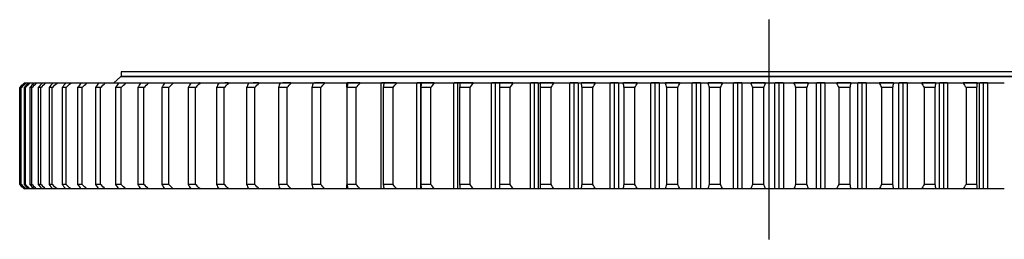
# Model space of a CAD drawing. Header units: millimetres. Extents: x -207 to 5749, y 4771 to 9302.
# Tile 3 of 12: x 549 to 1431, y 6967 to 7164. Entities that reach past the tile are written whole.
import ezdxf

# ---------------------------------------------------------------- set-up
doc = ezdxf.new("R2010")
doc.units = ezdxf.units.MM
doc.header["$LTSCALE"] = 20

msp = doc.modelspace()

# ---------------------------------------------------------------- linework, layer by layer
at = {"lineweight": 25}
msp.add_line((1220.3, 7163.83), (1220.3, 6966.79), dxfattribs=at)
at = {"color": 7, "linetype": 'Continuous', "lineweight": 25}
for p, q in [((640.3, 7116.96), (640.3, 7112.96)), ((1800.3, 7116.96), (640.3, 7116.96)), ((553.5, 7106.96), (549.5, 7102.96)), ((553.53, 7106.96), (553.5, 7106.96)), ((553.91, 7106.96), (553.53, 7106.96)), ((555.02, 7106.96), (554.26, 7106.96)), ((556.85, 7106.96), (555.02, 7106.96)), ((558.71, 7106.96), (557.2, 7106.96)), ((561.99, 7106.96), (558.71, 7106.96)), ((564.61, 7106.96), (562.34, 7106.96)), ((569.32, 7106.96), (564.61, 7106.96)), ((572.68, 7106.96), (569.67, 7106.96)), ((578.81, 7106.96), (572.68, 7106.96)), ((582.91, 7106.96), (579.16, 7106.96)), ((590.42, 7106.96), (582.91, 7106.96)), ((595.25, 7106.96), (590.77, 7106.96)), ((604.13, 7106.96), (595.25, 7106.96)), ((609.67, 7106.96), (604.48, 7106.96)), ((626.12, 7106.96), (620.24, 7106.96)), ((639.8, 7112.46), (633.8, 7107.06)), ((644.54, 7106.96), (637.99, 7106.96)), ((1800.8, 7112.46), (639.8, 7112.46)), ((1800.3, 7112.96), (640.3, 7112.96)), ((640.3, 7107.06), (640.3, 7106.96)), ((647.3, 7112.96), (647.3, 7112.46)), ((664.87, 7106.96), (657.67, 7106.96)), ((687.05, 7106.96), (679.23, 7106.96)), ((711, 7106.96), (702.58, 7106.96)), ((710.59, 7107.06), (709.76, 7107.06)), ((736.64, 7106.96), (727.65, 7106.96)), ((736.22, 7107.06), (733.21, 7107.06)), ((763.89, 7106.96), (754.35, 7106.96)), ((763.42, 7107.06), (758.44, 7107.06)), ((792.65, 7106.96), (782.61, 7106.96)), ((792.3, 7107.06), (785.07, 7107.06)), ((822.84, 7106.96), (812.32, 7106.96)), ((822.39, 7107.06), (813.33, 7107.06)), ((842.49, 7103.35), (842.49, 7106.96)), ((843.38, 7106.96), (842.49, 7106.96)), ((853.96, 7107.06), (842.72, 7107.06)), ((854.34, 7106.96), (843.38, 7106.96)), ((873.24, 7011.96), (873.24, 7106.96)), ((875.7, 7106.96), (873.24, 7106.96)), ((886.64, 7107.06), (873.49, 7107.06)), ((887.06, 7106.96), (875.7, 7106.96)), ((905.14, 7011.96), (905.14, 7106.96)), ((908.57, 7106.96), (905.14, 7106.96)), ((920.48, 7107.06), (905.44, 7107.06)), ((908.57, 7011.96), (908.57, 7106.96)), ((909.16, 7106.96), (908.57, 7106.96)), ((920.89, 7106.96), (909.16, 7106.96)), ((938.08, 7011.96), (938.08, 7106.96)), ((941.62, 7106.96), (938.08, 7106.96)), ((955.35, 7107.06), (938.34, 7107.06)), ((941.62, 7011.96), (941.62, 7106.96)), ((943.65, 7106.96), (941.62, 7106.96)), ((955.71, 7106.96), (943.65, 7106.96)), ((971.97, 7011.96), (971.97, 7106.96)), ((975.6, 7106.96), (971.97, 7106.96)), ((991.01, 7107.06), (972.25, 7107.06)), ((975.6, 7011.96), (975.6, 7106.96)), ((979.06, 7106.96), (975.6, 7106.96)), ((991.42, 7106.96), (979.06, 7106.96)), ((1006.68, 7011.96), (1006.68, 7106.96)), ((1010.39, 7106.96), (1006.68, 7106.96)), ((1013.73, 7107.06), (1006.99, 7107.06)), ((1010.39, 7011.96), (1010.39, 7106.96)), ((1014.12, 7106.96), (1010.39, 7106.96)), ((1014.12, 7011.96), (1014.12, 7106.96)), ((1027.88, 7106.96), (1015.28, 7106.96)), ((1027.51, 7107.06), (1015.55, 7107.06)), ((1042.1, 7011.96), (1042.1, 7106.96)), ((1045.88, 7106.96), (1042.1, 7106.96)), ((1049.29, 7107.06), (1042.38, 7107.06)), ((1045.88, 7011.96), (1045.88, 7106.96)), ((1049.68, 7106.96), (1045.88, 7106.96)), ((1049.68, 7011.96), (1049.68, 7106.96)), ((1064.98, 7106.96), (1052.17, 7106.96)), ((1064.61, 7107.06), (1052.47, 7107.06)), ((1078.11, 7011.96), (1078.11, 7106.96)), ((1081.94, 7106.96), (1078.11, 7106.96)), ((1085.45, 7107.06), (1078.4, 7107.06)), ((1081.94, 7011.96), (1081.94, 7106.96)), ((1085.8, 7106.96), (1081.94, 7106.96)), ((1085.8, 7011.96), (1085.8, 7106.96)), ((1102.6, 7106.96), (1089.63, 7106.96)), ((1102.23, 7107.06), (1089.95, 7107.06)), ((1114.59, 7011.96), (1114.59, 7106.96)), ((1118.47, 7106.96), (1114.59, 7106.96)), ((1122.01, 7107.06), (1114.92, 7107.06)), ((1118.47, 7011.96), (1118.47, 7106.96)), ((1122.36, 7106.96), (1118.47, 7106.96)), ((1122.36, 7011.96), (1122.36, 7106.96)), ((1140.6, 7106.96), (1127.51, 7106.96)), ((1140.26, 7107.06), (1127.82, 7107.06)), ((1151.42, 7011.96), (1151.42, 7106.96)), ((1155.34, 7106.96), (1151.42, 7106.96)), ((1158.9, 7107.06), (1151.74, 7107.06)), ((1155.34, 7011.96), (1155.34, 7106.96)), ((1159.26, 7106.96), (1155.34, 7106.96)), ((1159.26, 7011.96), (1159.26, 7106.96)), ((1178.88, 7106.96), (1165.71, 7106.96)), ((1178.53, 7107.06), (1166.03, 7107.06)), ((1188.49, 7011.96), (1188.49, 7106.96)), ((1192.42, 7106.96), (1188.49, 7106.96)), ((1196.01, 7107.06), (1188.81, 7107.06)), ((1192.42, 7011.96), (1192.42, 7106.96)), ((1196.35, 7106.96), (1192.42, 7106.96)), ((1196.35, 7011.96), (1196.35, 7106.96)), ((1217.29, 7106.96), (1204.09, 7106.96)), ((1216.95, 7107.06), (1204.42, 7107.06)), ((1225.65, 7011.96), (1225.65, 7106.96)), ((1229.59, 7106.96), (1225.65, 7106.96)), ((1233.19, 7107.06), (1225.99, 7107.06)), ((1229.59, 7011.96), (1229.59, 7106.96)), ((1233.53, 7106.96), (1229.59, 7106.96)), ((1233.53, 7011.96), (1233.53, 7106.96)), ((1255.71, 7106.96), (1242.52, 7106.96)), ((1255.37, 7107.06), (1242.86, 7107.06)), ((1262.8, 7011.96), (1262.8, 7106.96)), ((1266.73, 7106.96), (1262.8, 7106.96)), ((1270.34, 7107.06), (1263.15, 7107.06)), ((1266.73, 7011.96), (1266.73, 7106.96)), ((1270.66, 7106.96), (1266.73, 7106.96)), ((1270.66, 7011.96), (1270.66, 7106.96)), ((1294.01, 7106.96), (1280.88, 7106.96)), ((1293.69, 7107.06), (1281.22, 7107.06)), ((1299.81, 7011.96), (1299.81, 7106.96)), ((1303.72, 7106.96), (1299.81, 7106.96)), ((1307.3, 7107.06), (1300.17, 7107.06)), ((1303.72, 7011.96), (1303.72, 7106.96)), ((1307.62, 7106.96), (1303.72, 7106.96)), ((1307.62, 7011.96), (1307.62, 7106.96)), ((1332.07, 7106.96), (1319.03, 7106.96)), ((1331.76, 7107.06), (1319.39, 7107.06)), ((1336.56, 7011.96), (1336.56, 7106.96)), ((1340.43, 7106.96), (1336.56, 7106.96)), ((1343.97, 7107.06), (1336.92, 7107.06)), ((1340.43, 7011.96), (1340.43, 7106.96)), ((1344.3, 7106.96), (1340.43, 7106.96)), ((1344.3, 7011.96), (1344.3, 7106.96)), ((1369.75, 7106.96), (1356.86, 7106.96)), ((1369.42, 7107.06), (1357.24, 7107.06)), ((1372.92, 7011.96), (1372.92, 7106.96)), ((1376.75, 7106.96), (1372.92, 7106.96)), ((1380.27, 7107.06), (1373.27, 7107.06)), ((1376.75, 7011.96), (1376.75, 7106.96)), ((1380.56, 7106.96), (1376.75, 7106.96)), ((1380.56, 7011.96), (1380.56, 7106.96)), ((1406.94, 7106.96), (1394.23, 7106.96)), ((1406.66, 7107.06), (1394.59, 7107.06)), ((1408.77, 7011.96), (1408.77, 7106.96)), ((1412.54, 7106.96), (1408.77, 7106.96)), ((1416, 7107.06), (1409.16, 7107.06)), ((1412.54, 7011.96), (1412.54, 7106.96)), ((1416.29, 7106.96), (1412.54, 7106.96)), ((1416.29, 7011.96), (1416.29, 7106.96)), ((549.5, 7102.96), (549.5, 7015.96)), ((549.51, 7102.96), (549.5, 7102.96)), ((549.51, 7015.96), (549.51, 7102.96)), ((550.92, 7102.96), (550.34, 7102.96)), ((550.34, 7102.96), (550.34, 7015.96)), ((550.92, 7015.96), (550.92, 7102.96)), ((554.55, 7102.96), (553.38, 7102.96)), ((553.38, 7102.96), (553.38, 7015.96)), ((554.55, 7015.96), (554.55, 7102.96)), ((560.4, 7102.96), (558.64, 7102.96)), ((558.64, 7102.96), (558.64, 7015.96)), ((560.4, 7015.96), (560.4, 7102.96)), ((568.43, 7102.96), (566.1, 7102.96)), ((566.1, 7102.96), (566.1, 7015.96)), ((568.43, 7015.96), (568.43, 7102.96)), ((578.63, 7102.96), (575.74, 7102.96)), ((575.74, 7102.96), (575.74, 7015.96)), ((578.63, 7015.96), (578.63, 7102.96)), ((590.96, 7102.96), (587.51, 7102.96)), ((587.51, 7102.96), (587.51, 7015.96)), ((590.96, 7015.96), (590.96, 7102.96)), ((605.39, 7102.96), (601.39, 7102.96)), ((601.39, 7102.96), (601.39, 7015.96)), ((605.39, 7015.96), (605.39, 7102.96)), ((621.85, 7102.96), (617.32, 7102.96)), ((617.32, 7102.96), (617.32, 7015.96)), ((621.85, 7015.96), (621.85, 7102.96)), ((640.3, 7102.96), (635.25, 7102.96)), ((635.25, 7102.96), (635.25, 7015.96)), ((640.3, 7015.96), (640.3, 7102.96)), ((655.13, 7102.96), (655.13, 7015.96)), ((660.68, 7102.96), (655.13, 7102.96)), ((660.68, 7015.96), (660.68, 7102.96)), ((682.92, 7102.96), (676.89, 7102.96)), ((676.89, 7102.96), (676.89, 7015.96)), ((682.92, 7015.96), (682.92, 7102.96)), ((700.45, 7102.96), (700.45, 7015.96)), ((706.95, 7102.96), (700.45, 7102.96)), ((706.95, 7015.96), (706.95, 7102.96)), ((725.74, 7102.96), (725.74, 7015.96)), ((732.67, 7102.96), (725.74, 7102.96)), ((732.67, 7015.96), (732.67, 7102.96)), ((760.02, 7102.96), (752.67, 7102.96)), ((752.67, 7102.96), (752.67, 7015.96)), ((760.02, 7015.96), (760.02, 7102.96)), ((788.9, 7102.96), (781.15, 7102.96)), ((781.15, 7102.96), (781.15, 7015.96)), ((788.9, 7015.96), (788.9, 7102.96)), ((819.21, 7102.96), (811.09, 7102.96)), ((811.09, 7102.96), (811.09, 7015.96)), ((819.21, 7015.96), (819.21, 7102.96)), ((842.4, 7102.96), (842.4, 7015.96)), ((850.85, 7102.96), (842.4, 7102.96)), ((850.85, 7015.96), (850.85, 7102.96)), ((874.95, 7102.96), (874.95, 7015.96)), ((883.73, 7102.96), (874.95, 7102.96)), ((883.73, 7015.96), (883.73, 7102.96)), ((917.71, 7102.96), (908.66, 7102.96)), ((908.66, 7102.96), (908.66, 7015.96)), ((917.71, 7015.96), (917.71, 7102.96)), ((943.4, 7102.96), (943.4, 7015.96)), ((952.71, 7102.96), (943.4, 7102.96)), ((952.71, 7015.96), (952.71, 7102.96)), ((979.06, 7103.23), (979.06, 7015.69)), ((979.06, 7102.96), (979.06, 7015.96)), ((988.59, 7102.96), (979.06, 7102.96)), ((988.59, 7015.96), (988.59, 7102.96)), ((1025.24, 7102.96), (1015.52, 7102.96)), ((1015.52, 7102.96), (1015.52, 7015.96)), ((1025.24, 7015.96), (1025.24, 7102.96)), ((1062.54, 7102.96), (1052.66, 7102.96)), ((1052.66, 7102.96), (1052.66, 7015.96)), ((1062.54, 7015.96), (1062.54, 7102.96)), ((1090.36, 7102.96), (1090.36, 7015.96)), ((1100.37, 7102.96), (1090.36, 7102.96)), ((1100.37, 7015.96), (1100.37, 7102.96)), ((1138.59, 7102.96), (1128.49, 7102.96)), ((1128.49, 7102.96), (1128.49, 7015.96)), ((1138.59, 7015.96), (1138.59, 7102.96)), ((1166.92, 7102.96), (1166.92, 7015.96)), ((1177.08, 7102.96), (1166.92, 7102.96)), ((1177.08, 7015.96), (1177.08, 7102.96)), ((1205.54, 7102.96), (1205.54, 7015.96)), ((1215.72, 7102.96), (1205.54, 7102.96)), ((1215.72, 7015.96), (1215.72, 7102.96)), ((1254.37, 7102.96), (1244.2, 7102.96)), ((1244.2, 7102.96), (1244.2, 7015.96)), ((1254.37, 7015.96), (1254.37, 7102.96)), ((1282.78, 7102.96), (1282.78, 7015.96)), ((1292.91, 7102.96), (1282.78, 7102.96)), ((1292.91, 7015.96), (1292.91, 7102.96)), ((1331.21, 7102.96), (1321.15, 7102.96)), ((1321.15, 7102.96), (1321.15, 7015.96)), ((1331.21, 7015.96), (1331.21, 7102.96)), ((1369.14, 7102.96), (1359.19, 7102.96)), ((1359.19, 7102.96), (1359.19, 7015.96)), ((1369.14, 7015.96), (1369.14, 7102.96)), ((1396.77, 7102.96), (1396.77, 7015.96)), ((1406.58, 7102.96), (1396.77, 7102.96)), ((1406.58, 7015.96), (1406.58, 7102.96)), ((549.5, 7015.96), (553.5, 7011.96)), ((549.51, 7015.96), (549.5, 7015.96)), ((550.92, 7015.96), (550.34, 7015.96)), ((554.55, 7015.96), (553.38, 7015.96)), ((553.53, 7011.96), (553.5, 7011.96)), ((553.91, 7011.96), (553.53, 7011.96)), ((555.02, 7011.96), (554.26, 7011.96)), ((556.85, 7011.96), (555.02, 7011.96)), ((558.71, 7011.96), (557.2, 7011.96)), ((560.4, 7015.96), (558.64, 7015.96)), ((561.99, 7011.96), (558.71, 7011.96)), ((564.61, 7011.96), (562.34, 7011.96)), ((569.32, 7011.96), (564.61, 7011.96)), ((568.43, 7015.96), (566.1, 7015.96)), ((572.68, 7011.96), (569.67, 7011.96)), ((578.81, 7011.96), (572.68, 7011.96)), ((578.63, 7015.96), (575.74, 7015.96)), ((582.91, 7011.96), (579.16, 7011.96)), ((590.42, 7011.96), (582.91, 7011.96)), ((590.96, 7015.96), (587.51, 7015.96)), ((595.25, 7011.96), (590.77, 7011.96)), ((604.13, 7011.96), (595.25, 7011.96)), ((605.39, 7015.96), (601.39, 7015.96)), ((609.67, 7011.96), (604.48, 7011.96)), ((621.85, 7015.96), (617.32, 7015.96)), ((626.12, 7011.96), (620.24, 7011.96)), ((640.3, 7015.96), (635.25, 7015.96)), ((644.54, 7011.96), (637.99, 7011.96)), ((660.68, 7015.96), (655.13, 7015.96)), ((664.87, 7011.96), (657.67, 7011.96)), ((682.92, 7015.96), (676.89, 7015.96)), ((687.05, 7011.96), (679.23, 7011.96)), ((706.95, 7015.96), (700.45, 7015.96)), ((711, 7011.96), (702.58, 7011.96)), ((732.67, 7015.96), (725.74, 7015.96)), ((736.64, 7011.96), (727.65, 7011.96)), ((760.02, 7015.96), (752.67, 7015.96)), ((763.89, 7011.96), (754.35, 7011.96)), ((788.9, 7015.96), (781.15, 7015.96)), ((792.65, 7011.96), (782.61, 7011.96)), ((819.21, 7015.96), (811.09, 7015.96)), ((822.84, 7011.96), (812.32, 7011.96)), ((850.85, 7015.96), (842.4, 7015.96)), ((842.49, 7011.96), (842.49, 7015.58)), ((843.38, 7011.96), (842.49, 7011.96)), ((854.34, 7011.96), (843.38, 7011.96)), ((875.7, 7011.96), (873.24, 7011.96)), ((883.73, 7015.96), (874.95, 7015.96)), ((887.06, 7011.96), (875.7, 7011.96)), ((908.57, 7011.96), (905.14, 7011.96)), ((909.16, 7011.96), (908.57, 7011.96)), ((917.71, 7015.96), (908.66, 7015.96)), ((920.89, 7011.96), (909.16, 7011.96)), ((941.62, 7011.96), (938.08, 7011.96)), ((943.65, 7011.96), (941.62, 7011.96)), ((952.71, 7015.96), (943.4, 7015.96)), ((955.71, 7011.96), (943.65, 7011.96)), ((975.6, 7011.96), (971.97, 7011.96)), ((979.06, 7011.96), (975.6, 7011.96)), ((988.59, 7015.96), (979.06, 7015.96)), ((991.42, 7011.96), (979.06, 7011.96)), ((1010.39, 7011.96), (1006.68, 7011.96)), ((1014.12, 7011.96), (1010.39, 7011.96)), ((1027.88, 7011.96), (1015.28, 7011.96)), ((1025.24, 7015.96), (1015.52, 7015.96)), ((1045.88, 7011.96), (1042.1, 7011.96)), ((1049.68, 7011.96), (1045.88, 7011.96)), ((1064.98, 7011.96), (1052.17, 7011.96)), ((1062.54, 7015.96), (1052.66, 7015.96)), ((1081.94, 7011.96), (1078.11, 7011.96)), ((1085.8, 7011.96), (1081.94, 7011.96)), ((1102.6, 7011.96), (1089.63, 7011.96)), ((1100.37, 7015.96), (1090.36, 7015.96)), ((1118.47, 7011.96), (1114.59, 7011.96)), ((1122.36, 7011.96), (1118.47, 7011.96)), ((1140.6, 7011.96), (1127.51, 7011.96)), ((1138.59, 7015.96), (1128.49, 7015.96)), ((1155.34, 7011.96), (1151.42, 7011.96)), ((1159.26, 7011.96), (1155.34, 7011.96)), ((1178.88, 7011.96), (1165.71, 7011.96)), ((1177.08, 7015.96), (1166.92, 7015.96)), ((1192.42, 7011.96), (1188.49, 7011.96)), ((1196.35, 7011.96), (1192.42, 7011.96)), ((1217.29, 7011.96), (1204.09, 7011.96)), ((1215.72, 7015.96), (1205.54, 7015.96)), ((1229.59, 7011.96), (1225.65, 7011.96)), ((1233.53, 7011.96), (1229.59, 7011.96)), ((1255.71, 7011.96), (1242.52, 7011.96)), ((1254.37, 7015.96), (1244.2, 7015.96)), ((1266.73, 7011.96), (1262.8, 7011.96)), ((1270.66, 7011.96), (1266.73, 7011.96)), ((1294.01, 7011.96), (1280.88, 7011.96)), ((1292.91, 7015.96), (1282.78, 7015.96)), ((1303.72, 7011.96), (1299.81, 7011.96)), ((1307.62, 7011.96), (1303.72, 7011.96)), ((1332.07, 7011.96), (1319.03, 7011.96)), ((1331.21, 7015.96), (1321.15, 7015.96)), ((1340.43, 7011.96), (1336.56, 7011.96)), ((1344.3, 7011.96), (1340.43, 7011.96)), ((1369.75, 7011.96), (1356.86, 7011.96)), ((1369.14, 7015.96), (1359.19, 7015.96)), ((1376.75, 7011.96), (1372.92, 7011.96)), ((1380.56, 7011.96), (1376.75, 7011.96)), ((1406.94, 7011.96), (1394.23, 7011.96)), ((1406.58, 7015.96), (1396.77, 7015.96)), ((1412.54, 7011.96), (1408.77, 7011.96)), ((1416.29, 7011.96), (1412.54, 7011.96))]:
    msp.add_line(p, q, dxfattribs=at)
for points in [[(549.51, 7102.96), (550.85, 7104.3), (552.19, 7105.63), (553.53, 7106.96)], [(554.26, 7106.96), (552.95, 7105.63), (551.64, 7104.3), (550.34, 7102.96)], [(550.92, 7102.96), (552.29, 7104.3), (553.65, 7105.63), (555.02, 7106.96)], [(557.2, 7106.96), (555.92, 7105.63), (554.65, 7104.3), (553.38, 7102.96)], [(554.55, 7102.96), (555.94, 7104.3), (557.33, 7105.63), (558.71, 7106.96)], [(562.34, 7106.96), (561.11, 7105.63), (559.87, 7104.3), (558.64, 7102.96)], [(560.4, 7102.96), (561.8, 7104.3), (563.2, 7105.63), (564.61, 7106.96)], [(569.67, 7106.96), (568.48, 7105.63), (567.29, 7104.3), (566.1, 7102.96)], [(568.43, 7102.96), (569.85, 7104.3), (571.27, 7105.63), (572.68, 7106.96)], [(579.16, 7106.96), (578.01, 7105.63), (576.87, 7104.3), (575.74, 7102.96)], [(578.63, 7102.96), (580.06, 7104.3), (581.48, 7105.63), (582.91, 7106.96)], [(590.77, 7106.96), (589.69, 7105.63), (588.6, 7104.3), (587.51, 7102.96)], [(590.96, 7102.96), (592.39, 7104.3), (593.82, 7105.63), (595.25, 7106.96)], [(604.48, 7106.96), (603.45, 7105.63), (602.42, 7104.3), (601.39, 7102.96)], [(605.39, 7102.96), (606.81, 7104.3), (608.24, 7105.63), (609.67, 7106.96)], [(620.24, 7106.96), (619.27, 7105.63), (618.29, 7104.3), (617.32, 7102.96)], [(621.85, 7102.96), (623.27, 7104.3), (624.69, 7105.63), (626.12, 7106.96)], [(637.99, 7106.96), (637.08, 7105.63), (636.16, 7104.3), (635.25, 7102.96)], [(640.3, 7102.96), (641.71, 7104.3), (643.13, 7105.63), (644.54, 7106.96)], [(657.67, 7106.96), (656.83, 7105.63), (655.98, 7104.3), (655.13, 7102.96)], [(660.68, 7102.96), (662.08, 7104.3), (663.47, 7105.63), (664.87, 7106.96)], [(679.23, 7106.96), (678.45, 7105.63), (677.67, 7104.3), (676.89, 7102.96)], [(682.92, 7102.96), (684.3, 7104.3), (685.67, 7105.63), (687.05, 7106.96)], [(702.58, 7106.96), (701.87, 7105.63), (701.16, 7104.3), (700.45, 7102.96)], [(706.95, 7102.96), (708.3, 7104.3), (709.65, 7105.63), (711, 7106.96)], [(727.65, 7106.96), (727.01, 7105.63), (726.37, 7104.3), (725.74, 7102.96)], [(732.67, 7102.96), (734, 7104.3), (735.32, 7105.63), (736.64, 7106.96)], [(754.35, 7106.96), (753.79, 7105.63), (753.23, 7104.3), (752.67, 7102.96)], [(760.02, 7102.96), (761.31, 7104.3), (762.6, 7105.63), (763.89, 7106.96)], [(782.61, 7106.96), (782.12, 7105.63), (781.64, 7104.3), (781.15, 7102.96)], [(788.9, 7102.96), (790.15, 7104.3), (791.4, 7105.63), (792.65, 7106.96)], [(812.32, 7106.96), (811.91, 7105.63), (811.5, 7104.3), (811.09, 7102.96)], [(819.21, 7102.96), (820.42, 7104.3), (821.63, 7105.63), (822.84, 7106.96)], [(842.49, 7106.96), (835.97, 7106.96), (829.41, 7106.96), (822.84, 7106.96)], [(843.38, 7106.96), (843.05, 7105.63), (842.72, 7104.3), (842.4, 7102.96)], [(850.85, 7102.96), (852.02, 7104.3), (853.18, 7105.63), (854.34, 7106.96)], [(873.24, 7106.96), (866.97, 7106.96), (860.67, 7106.96), (854.34, 7106.96)], [(875.7, 7106.96), (875.45, 7105.63), (875.2, 7104.3), (874.95, 7102.96)], [(883.73, 7102.96), (884.84, 7104.3), (885.95, 7105.63), (887.06, 7106.96)], [(905.14, 7106.96), (899.14, 7106.96), (893.12, 7106.96), (887.06, 7106.96)], [(909.16, 7106.96), (908.99, 7105.63), (908.82, 7104.3), (908.66, 7102.96)], [(917.71, 7102.96), (918.77, 7104.3), (919.83, 7105.63), (920.89, 7106.96)], [(938.08, 7106.96), (932.39, 7106.96), (926.65, 7106.96), (920.89, 7106.96)], [(943.65, 7106.96), (943.56, 7105.63), (943.48, 7104.3), (943.4, 7102.96)], [(952.71, 7102.96), (953.71, 7104.3), (954.71, 7105.63), (955.71, 7106.96)], [(971.97, 7106.96), (966.58, 7106.96), (961.17, 7106.96), (955.71, 7106.96)], [(979.06, 7106.96), (979.06, 7105.63), (979.06, 7104.3), (979.06, 7102.96)], [(988.59, 7102.96), (989.53, 7104.3), (990.48, 7105.63), (991.42, 7106.96)], [(1006.68, 7106.96), (1001.63, 7106.96), (996.54, 7106.96), (991.42, 7106.96)], [(1015.28, 7106.96), (1014.84, 7106.96), (1014.46, 7106.96), (1014.12, 7106.96)], [(1015.28, 7106.96), (1015.36, 7105.63), (1015.44, 7104.3), (1015.52, 7102.96)], [(1025.24, 7102.96), (1026.12, 7104.3), (1027, 7105.63), (1027.88, 7106.96)], [(1042.1, 7106.96), (1037.39, 7106.96), (1032.65, 7106.96), (1027.88, 7106.96)], [(1052.17, 7106.96), (1051.29, 7106.96), (1050.46, 7106.96), (1049.68, 7106.96)], [(1052.17, 7106.96), (1052.33, 7105.63), (1052.5, 7104.3), (1052.66, 7102.96)], [(1062.54, 7102.96), (1063.36, 7104.3), (1064.17, 7105.63), (1064.98, 7106.96)], [(1078.11, 7106.96), (1073.77, 7106.96), (1069.39, 7106.96), (1064.98, 7106.96)], [(1089.63, 7106.96), (1088.3, 7106.96), (1087.03, 7106.96), (1085.8, 7106.96)], [(1089.63, 7106.96), (1089.87, 7105.63), (1090.11, 7104.3), (1090.36, 7102.96)], [(1100.37, 7102.96), (1101.11, 7104.3), (1101.85, 7105.63), (1102.6, 7106.96)], [(1114.59, 7106.96), (1110.63, 7106.96), (1106.63, 7106.96), (1102.6, 7106.96)], [(1127.51, 7106.96), (1125.75, 7106.96), (1124.03, 7106.96), (1122.36, 7106.96)], [(1127.51, 7106.96), (1127.84, 7105.63), (1128.16, 7104.3), (1128.49, 7102.96)], [(1138.59, 7102.96), (1139.26, 7104.3), (1139.93, 7105.63), (1140.6, 7106.96)], [(1151.42, 7106.96), (1147.86, 7106.96), (1144.25, 7106.96), (1140.6, 7106.96)], [(1165.71, 7106.96), (1163.51, 7106.96), (1161.36, 7106.96), (1159.26, 7106.96)], [(1165.71, 7106.96), (1166.11, 7105.63), (1166.52, 7104.3), (1166.92, 7102.96)], [(1177.08, 7102.96), (1177.68, 7104.3), (1178.28, 7105.63), (1178.88, 7106.96)], [(1188.49, 7106.96), (1185.33, 7106.96), (1182.12, 7106.96), (1178.88, 7106.96)], [(1204.09, 7106.96), (1201.46, 7106.96), (1198.89, 7106.96), (1196.35, 7106.96)], [(1204.09, 7106.96), (1204.57, 7105.63), (1205.05, 7104.3), (1205.54, 7102.96)], [(1215.72, 7102.96), (1216.24, 7104.3), (1216.77, 7105.63), (1217.29, 7106.96)], [(1225.65, 7106.96), (1222.91, 7106.96), (1220.12, 7106.96), (1217.29, 7106.96)], [(1242.52, 7106.96), (1239.48, 7106.96), (1236.48, 7106.96), (1233.53, 7106.96)], [(1242.52, 7106.96), (1243.08, 7105.63), (1243.64, 7104.3), (1244.2, 7102.96)], [(1254.37, 7102.96), (1254.82, 7104.3), (1255.26, 7105.63), (1255.71, 7106.96)], [(1262.8, 7106.96), (1260.48, 7106.96), (1258.12, 7106.96), (1255.71, 7106.96)], [(1280.88, 7106.96), (1277.43, 7106.96), (1274.02, 7106.96), (1270.66, 7106.96)], [(1280.88, 7106.96), (1281.51, 7105.63), (1282.14, 7104.3), (1282.78, 7102.96)], [(1292.91, 7102.96), (1293.28, 7104.3), (1293.65, 7105.63), (1294.01, 7106.96)], [(1299.81, 7106.96), (1297.93, 7106.96), (1295.99, 7106.96), (1294.01, 7106.96)], [(1319.03, 7106.96), (1315.19, 7106.96), (1311.38, 7106.96), (1307.62, 7106.96)], [(1319.03, 7106.96), (1319.74, 7105.63), (1320.45, 7104.3), (1321.15, 7102.96)], [(1331.21, 7102.96), (1331.5, 7104.3), (1331.78, 7105.63), (1332.07, 7106.96)], [(1336.56, 7106.96), (1335.11, 7106.96), (1333.61, 7106.96), (1332.07, 7106.96)], [(1356.86, 7106.96), (1352.63, 7106.96), (1348.44, 7106.96), (1344.3, 7106.96)], [(1356.86, 7106.96), (1357.64, 7105.63), (1358.41, 7104.3), (1359.19, 7102.96)], [(1369.14, 7102.96), (1369.35, 7104.3), (1369.55, 7105.63), (1369.75, 7106.96)], [(1372.92, 7106.96), (1371.91, 7106.96), (1370.86, 7106.96), (1369.75, 7106.96)], [(1394.23, 7106.96), (1389.64, 7106.96), (1385.08, 7106.96), (1380.56, 7106.96)], [(1394.23, 7106.96), (1395.08, 7105.63), (1395.92, 7104.3), (1396.77, 7102.96)], [(1406.58, 7102.96), (1406.7, 7104.3), (1406.82, 7105.63), (1406.94, 7106.96)], [(1408.77, 7106.96), (1408.21, 7106.96), (1407.6, 7106.96), (1406.94, 7106.96)], [(1431.03, 7106.96), (1426.08, 7106.96), (1421.16, 7106.96), (1416.29, 7106.96)], [(553.53, 7011.96), (552.19, 7013.3), (550.85, 7014.63), (549.51, 7015.96)], [(550.34, 7015.96), (551.64, 7014.63), (552.95, 7013.3), (554.26, 7011.96)], [(555.02, 7011.96), (553.65, 7013.3), (552.29, 7014.63), (550.92, 7015.96)], [(553.38, 7015.96), (554.65, 7014.63), (555.92, 7013.3), (557.2, 7011.96)], [(558.71, 7011.96), (557.33, 7013.3), (555.94, 7014.63), (554.55, 7015.96)], [(558.64, 7015.96), (559.87, 7014.63), (561.11, 7013.3), (562.34, 7011.96)], [(564.61, 7011.96), (563.2, 7013.3), (561.8, 7014.63), (560.4, 7015.96)], [(566.1, 7015.96), (567.29, 7014.63), (568.48, 7013.3), (569.67, 7011.96)], [(572.68, 7011.96), (571.27, 7013.3), (569.85, 7014.63), (568.43, 7015.96)], [(575.74, 7015.96), (576.87, 7014.63), (578.01, 7013.3), (579.16, 7011.96)], [(582.91, 7011.96), (581.48, 7013.3), (580.06, 7014.63), (578.63, 7015.96)], [(587.51, 7015.96), (588.6, 7014.63), (589.69, 7013.3), (590.77, 7011.96)], [(595.25, 7011.96), (593.82, 7013.3), (592.39, 7014.63), (590.96, 7015.96)], [(601.39, 7015.96), (602.42, 7014.63), (603.45, 7013.3), (604.48, 7011.96)], [(609.67, 7011.96), (608.24, 7013.3), (606.81, 7014.63), (605.39, 7015.96)], [(617.32, 7015.96), (618.29, 7014.63), (619.27, 7013.3), (620.24, 7011.96)], [(626.12, 7011.96), (624.69, 7013.3), (623.27, 7014.63), (621.85, 7015.96)], [(635.25, 7015.96), (636.16, 7014.63), (637.08, 7013.3), (637.99, 7011.96)], [(644.54, 7011.96), (643.13, 7013.3), (641.71, 7014.63), (640.3, 7015.96)], [(655.13, 7015.96), (655.98, 7014.63), (656.83, 7013.3), (657.67, 7011.96)], [(664.87, 7011.96), (663.47, 7013.3), (662.08, 7014.63), (660.68, 7015.96)], [(676.89, 7015.96), (677.67, 7014.63), (678.45, 7013.3), (679.23, 7011.96)], [(687.05, 7011.96), (685.67, 7013.3), (684.3, 7014.63), (682.92, 7015.96)], [(700.45, 7015.96), (701.16, 7014.63), (701.87, 7013.3), (702.58, 7011.96)], [(711, 7011.96), (709.65, 7013.3), (708.3, 7014.63), (706.95, 7015.96)], [(725.74, 7015.96), (726.37, 7014.63), (727.01, 7013.3), (727.65, 7011.96)], [(736.64, 7011.96), (735.32, 7013.3), (734, 7014.63), (732.67, 7015.96)], [(752.67, 7015.96), (753.23, 7014.63), (753.79, 7013.3), (754.35, 7011.96)], [(763.89, 7011.96), (762.6, 7013.3), (761.31, 7014.63), (760.02, 7015.96)], [(781.15, 7015.96), (781.64, 7014.63), (782.12, 7013.3), (782.61, 7011.96)], [(792.65, 7011.96), (791.4, 7013.3), (790.15, 7014.63), (788.9, 7015.96)], [(811.09, 7015.96), (811.5, 7014.63), (811.91, 7013.3), (812.32, 7011.96)], [(822.84, 7011.96), (821.63, 7013.3), (820.42, 7014.63), (819.21, 7015.96)], [(842.49, 7011.96), (835.97, 7011.96), (829.41, 7011.96), (822.84, 7011.96)], [(842.4, 7015.96), (842.72, 7014.63), (843.05, 7013.3), (843.38, 7011.96)], [(854.34, 7011.96), (853.18, 7013.3), (852.02, 7014.63), (850.85, 7015.96)], [(873.24, 7011.96), (866.97, 7011.96), (860.67, 7011.96), (854.34, 7011.96)], [(874.95, 7015.96), (875.2, 7014.63), (875.45, 7013.3), (875.7, 7011.96)], [(887.06, 7011.96), (885.95, 7013.3), (884.84, 7014.63), (883.73, 7015.96)], [(905.14, 7011.96), (899.14, 7011.96), (893.12, 7011.96), (887.06, 7011.96)], [(908.66, 7015.96), (908.82, 7014.63), (908.99, 7013.3), (909.16, 7011.96)], [(920.89, 7011.96), (919.83, 7013.3), (918.77, 7014.63), (917.71, 7015.96)], [(938.08, 7011.96), (932.39, 7011.96), (926.65, 7011.96), (920.89, 7011.96)], [(943.4, 7015.96), (943.48, 7014.63), (943.56, 7013.3), (943.65, 7011.96)], [(955.71, 7011.96), (954.71, 7013.3), (953.71, 7014.63), (952.71, 7015.96)], [(971.97, 7011.96), (966.58, 7011.96), (961.17, 7011.96), (955.71, 7011.96)], [(979.06, 7015.96), (979.06, 7014.63), (979.06, 7013.3), (979.06, 7011.96)], [(991.42, 7011.96), (990.48, 7013.3), (989.53, 7014.63), (988.59, 7015.96)], [(1006.68, 7011.96), (1001.63, 7011.96), (996.54, 7011.96), (991.42, 7011.96)], [(1015.28, 7011.96), (1014.84, 7011.96), (1014.46, 7011.96), (1014.12, 7011.96)], [(1015.52, 7015.96), (1015.44, 7014.63), (1015.36, 7013.3), (1015.28, 7011.96)], [(1027.88, 7011.96), (1027, 7013.3), (1026.12, 7014.63), (1025.24, 7015.96)], [(1042.1, 7011.96), (1037.39, 7011.96), (1032.65, 7011.96), (1027.88, 7011.96)], [(1052.17, 7011.96), (1051.29, 7011.96), (1050.46, 7011.96), (1049.68, 7011.96)], [(1052.66, 7015.96), (1052.5, 7014.63), (1052.33, 7013.3), (1052.17, 7011.96)], [(1064.98, 7011.96), (1064.17, 7013.3), (1063.36, 7014.63), (1062.54, 7015.96)], [(1078.11, 7011.96), (1073.77, 7011.96), (1069.39, 7011.96), (1064.98, 7011.96)], [(1089.63, 7011.96), (1088.3, 7011.96), (1087.03, 7011.96), (1085.8, 7011.96)], [(1090.36, 7015.96), (1090.11, 7014.63), (1089.87, 7013.3), (1089.63, 7011.96)], [(1102.6, 7011.96), (1101.85, 7013.3), (1101.11, 7014.63), (1100.37, 7015.96)], [(1114.59, 7011.96), (1110.63, 7011.96), (1106.63, 7011.96), (1102.6, 7011.96)], [(1127.51, 7011.96), (1125.75, 7011.96), (1124.03, 7011.96), (1122.36, 7011.96)], [(1128.49, 7015.96), (1128.16, 7014.63), (1127.84, 7013.3), (1127.51, 7011.96)], [(1140.6, 7011.96), (1139.93, 7013.3), (1139.26, 7014.63), (1138.59, 7015.96)], [(1151.42, 7011.96), (1147.86, 7011.96), (1144.25, 7011.96), (1140.6, 7011.96)], [(1165.71, 7011.96), (1163.51, 7011.96), (1161.36, 7011.96), (1159.26, 7011.96)], [(1166.92, 7015.96), (1166.52, 7014.63), (1166.11, 7013.3), (1165.71, 7011.96)], [(1178.88, 7011.96), (1178.28, 7013.3), (1177.68, 7014.63), (1177.08, 7015.96)], [(1188.49, 7011.96), (1185.33, 7011.96), (1182.12, 7011.96), (1178.88, 7011.96)], [(1204.09, 7011.96), (1201.46, 7011.96), (1198.89, 7011.96), (1196.35, 7011.96)], [(1205.54, 7015.96), (1205.05, 7014.63), (1204.57, 7013.3), (1204.09, 7011.96)], [(1217.29, 7011.96), (1216.77, 7013.3), (1216.24, 7014.63), (1215.72, 7015.96)], [(1225.65, 7011.96), (1222.91, 7011.96), (1220.12, 7011.96), (1217.29, 7011.96)], [(1242.52, 7011.96), (1239.48, 7011.96), (1236.48, 7011.96), (1233.53, 7011.96)], [(1244.2, 7015.96), (1243.64, 7014.63), (1243.08, 7013.3), (1242.52, 7011.96)], [(1255.71, 7011.96), (1255.26, 7013.3), (1254.82, 7014.63), (1254.37, 7015.96)], [(1262.8, 7011.96), (1260.48, 7011.96), (1258.12, 7011.96), (1255.71, 7011.96)], [(1280.88, 7011.96), (1277.43, 7011.96), (1274.02, 7011.96), (1270.66, 7011.96)], [(1282.78, 7015.96), (1282.14, 7014.63), (1281.51, 7013.3), (1280.88, 7011.96)], [(1294.01, 7011.96), (1293.65, 7013.3), (1293.28, 7014.63), (1292.91, 7015.96)], [(1299.81, 7011.96), (1297.93, 7011.96), (1295.99, 7011.96), (1294.01, 7011.96)], [(1319.03, 7011.96), (1315.19, 7011.96), (1311.38, 7011.96), (1307.62, 7011.96)], [(1321.15, 7015.96), (1320.45, 7014.63), (1319.74, 7013.3), (1319.03, 7011.96)], [(1332.07, 7011.96), (1331.78, 7013.3), (1331.5, 7014.63), (1331.21, 7015.96)], [(1336.56, 7011.96), (1335.11, 7011.96), (1333.61, 7011.96), (1332.07, 7011.96)], [(1356.86, 7011.96), (1352.63, 7011.96), (1348.44, 7011.96), (1344.3, 7011.96)], [(1359.19, 7015.96), (1358.41, 7014.63), (1357.64, 7013.3), (1356.86, 7011.96)], [(1369.75, 7011.96), (1369.55, 7013.3), (1369.35, 7014.63), (1369.14, 7015.96)], [(1372.92, 7011.96), (1371.91, 7011.96), (1370.86, 7011.96), (1369.75, 7011.96)], [(1394.23, 7011.96), (1389.64, 7011.96), (1385.08, 7011.96), (1380.56, 7011.96)], [(1396.77, 7015.96), (1395.92, 7014.63), (1395.08, 7013.3), (1394.23, 7011.96)], [(1406.94, 7011.96), (1406.82, 7013.3), (1406.7, 7014.63), (1406.58, 7015.96)], [(1408.77, 7011.96), (1408.21, 7011.96), (1407.6, 7011.96), (1406.94, 7011.96)], [(1431.03, 7011.96), (1426.08, 7011.96), (1421.16, 7011.96), (1416.29, 7011.96)]]:
    msp.add_open_spline(points, degree=3, dxfattribs=at)
for points, knots in [([(620, 7106.96), (619.98, 7106.96), (616.53, 7106.96), (613.09, 7106.96), (609.67, 7106.96)], [0, 0, 0, 0, 0.007117, 1, 1, 1, 1]), ([(637.64, 7106.96), (637.2, 7106.96), (633.36, 7106.96), (629.52, 7106.96), (626.12, 7106.96)], [0, 0, 0, 0, 0.1137189, 1, 1, 1, 1]), ([(657.32, 7106.96), (656.44, 7106.96), (652.18, 7106.96), (647.92, 7106.96), (644.54, 7106.96)], [0, 0, 0, 0, 0.207564, 1, 1, 1, 1]), ([(678.88, 7106.96), (677.55, 7106.96), (672.89, 7106.96), (668.21, 7106.96), (664.87, 7106.96)], [0, 0, 0, 0, 0.284744, 1, 1, 1, 1]), ([(702.23, 7106.96), (700.46, 7106.96), (695.41, 7106.96), (690.34, 7106.96), (687.05, 7106.96)], [0, 0, 0, 0, 0.349733, 1, 1, 1, 1]), ([(727.3, 7106.96), (725.1, 7106.96), (719.67, 7106.96), (714.23, 7106.96), (711, 7106.96)], [0, 0, 0, 0, 0.405554, 1, 1, 1, 1]), ([(754, 7106.96), (751.38, 7106.96), (745.6, 7106.96), (739.8, 7106.96), (736.64, 7106.96)], [0, 0, 0, 0, 0.454323, 1, 1, 1, 1]), ([(782.26, 7106.96), (779.22, 7106.96), (773.11, 7106.96), (766.97, 7106.96), (763.89, 7106.96)], [0, 0, 0, 0, 0.4975693, 1, 1, 1, 1]), ([(812.32, 7106.96), (808.75, 7106.96), (802.22, 7106.96), (795.64, 7106.96), (792.65, 7106.96)], [0, 0, 0, 0, 0.544691, 1, 1, 1, 1]), ([(620, 7011.96), (619.98, 7011.96), (616.53, 7011.96), (613.09, 7011.96), (609.67, 7011.96)], [0, 0, 0, 0, 0.007117, 1, 1, 1, 1]), ([(637.64, 7011.96), (637.2, 7011.96), (633.36, 7011.96), (629.52, 7011.96), (626.12, 7011.96)], [0, 0, 0, 0, 0.113719, 1, 1, 1, 1]), ([(657.32, 7011.96), (656.44, 7011.96), (652.18, 7011.96), (647.92, 7011.96), (644.54, 7011.96)], [0, 0, 0, 0, 0.207564, 1, 1, 1, 1]), ([(678.88, 7011.96), (677.55, 7011.96), (672.89, 7011.96), (668.21, 7011.96), (664.87, 7011.96)], [0, 0, 0, 0, 0.2847438, 1, 1, 1, 1]), ([(702.23, 7011.96), (700.46, 7011.96), (695.41, 7011.96), (690.34, 7011.96), (687.05, 7011.96)], [0, 0, 0, 0, 0.349733, 1, 1, 1, 1]), ([(727.3, 7011.96), (725.1, 7011.96), (719.67, 7011.96), (714.23, 7011.96), (711, 7011.96)], [0, 0, 0, 0, 0.405554, 1, 1, 1, 1]), ([(754, 7011.96), (751.38, 7011.96), (745.6, 7011.96), (739.8, 7011.96), (736.64, 7011.96)], [0, 0, 0, 0, 0.454323, 1, 1, 1, 1]), ([(782.26, 7011.96), (779.22, 7011.96), (773.11, 7011.96), (766.97, 7011.96), (763.89, 7011.96)], [0, 0, 0, 0, 0.4975693, 1, 1, 1, 1]), ([(812.32, 7011.96), (808.75, 7011.96), (802.22, 7011.96), (795.64, 7011.96), (792.65, 7011.96)], [0, 0, 0, 0, 0.544691, 1, 1, 1, 1])]:
    msp.add_open_spline(points, degree=3, knots=knots, dxfattribs=at)

doc.saveas('drawing.dxf')
